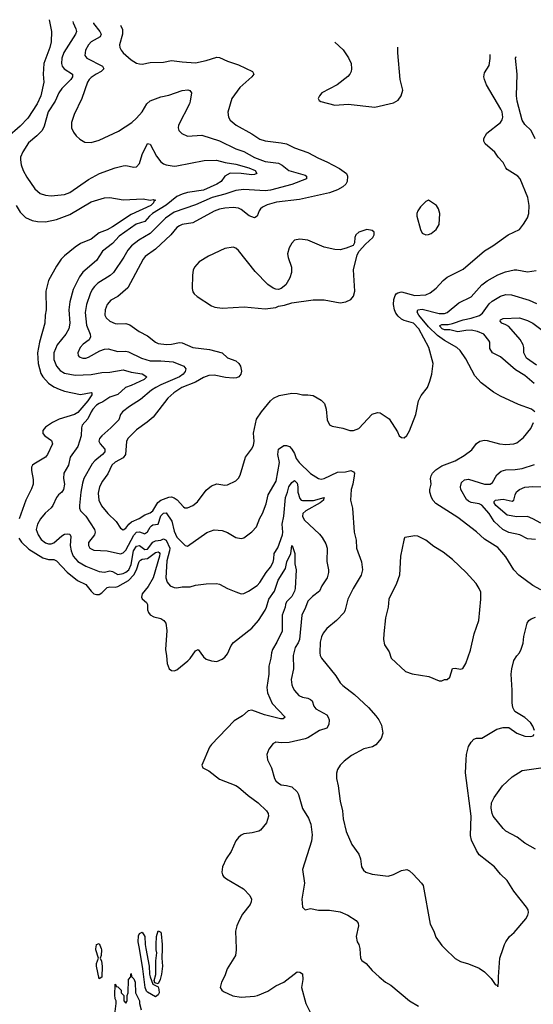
# Model space of a CAD drawing. Header units: inches. Extents: x 1245430 to 1420861, y 606325 to 671315.
# Tile 107 of 256: x 1310836 to 1314674, y 659584 to 666937. Entities that reach past the tile are written whole.
import ezdxf

# ---------------------------------------------------------------- set-up
doc = ezdxf.new("R2010")
doc.units = ezdxf.units.IN
doc.header["$MEASUREMENT"] = 0
doc.layers.add('B3615', color=7, linetype='Continuous')
doc.layers.add('B3616', color=7, linetype='Continuous')

msp = doc.modelspace()

# ---------------------------------------------------------------- linework, layer by layer
at = {"layer": 'B3615', "color": 5}
for points, elevation in [([(1311444.5, 660000), (1311448.2, 659990), (1311444.9, 659950), (1311437.3, 659930), (1311446.6, 659906.6), (1311452.2, 659870), (1311450, 659788), (1311430, 659774), (1311409.6, 659870), (1311409.7, 659890.3), (1311425.1, 659930), (1311404.5, 659990), (1311405.5, 660000)], 780), ([(1311779.6, 660000), (1311804, 659870), (1311806, 659810), (1311811, 659790), (1311830, 659734), (1311870, 659714), (1311875.5, 659695.5), (1311877.1, 659670), (1311870, 659654), (1311850, 659640.9), (1311790, 659674), (1311782.5, 659682.5), (1311773.2, 659710), (1311756, 659850), (1311730.5, 660000)], 780), ([(1311899.7, 660000), (1311897.3, 659930), (1311902, 659870), (1311896.3, 659810), (1311886, 659770), (1311870, 659738), (1311846, 659746), (1311842, 659762), (1311853.2, 659806.8), (1311853.2, 659910), (1311861.2, 659970), (1311856, 659990), (1311855.8, 660000)], 780), ([(1312452.6, 660000), (1312452.9, 659990), (1312447.7, 659950), (1312386, 659850), (1312370, 659797.2), (1312343, 659750), (1312334, 659710), (1312346.8, 659690), (1312359.9, 659679.9), (1312428.7, 659648.7), (1312490, 659638.7), (1312590, 659644.2), (1312613.2, 659650), (1312690, 659683.7), (1312750, 659721.3), (1312809.3, 659750), (1312910, 659826), (1312930, 659824.7), (1312950, 659811.3), (1312950.6, 659770), (1312942, 659710), (1312975.2, 659590), (1313006.4, 659526.4)], 820), ([(1313377.5, 660000), (1313378, 659998), (1313382, 659930), (1313392.7, 659912.7), (1313426, 659890), (1313470, 659838), (1313521, 659790), (1313570, 659750.8), (1313610, 659726.8), (1313748, 659610), (1313816.3, 659570)], 840), ([(1314013.8, 660000), (1314090, 659926.8), (1314130, 659904), (1314190, 659887.3), (1314270, 659854.8), (1314310, 659826.8), (1314358, 659778), (1314390, 659731.3), (1314405.4, 659725.4), (1314410, 659714), (1314415.1, 659744.9), (1314414, 659790), (1314422.9, 659930), (1314447.8, 660000)], 860), ([(1311544.5, 659490), (1311558, 659590), (1311558, 659610), (1311550, 659626), (1311546, 659654), (1311548.9, 659731.1), (1311550, 659734), (1311554, 659730), (1311558, 659718), (1311570, 659714), (1311594, 659690), (1311594, 659670), (1311614, 659650), (1311614, 659610), (1311630, 659594), (1311638, 659610), (1311638, 659650), (1311646, 659670), (1311648, 659770), (1311666, 659790), (1311666, 659810), (1311670, 659814), (1311672.7, 659792.7), (1311690, 659774), (1311698, 659750), (1311702, 659670), (1311732, 659610), (1311732, 659590), (1311743.6, 659543.6)], 780)]:
    msp.add_lwpolyline(points, dxfattribs=dict(at, elevation=elevation))
at = {"layer": 'B3616', "color": 5}
for points, elevation in [([(1311056.4, 666937.4), (1311056.5, 666936.5), (1311074.4, 666850), (1311070.9, 666770.9), (1311062.1, 666730), (1311017.5, 666610), (1311011, 666531), (1311016.2, 666470), (1310993.1, 666370), (1310967.3, 666310), (1310897.5, 666202.5), (1310838.6, 666141.4), (1310743, 666057)], 820), ([(1311232.7, 666924.2), (1311234.7, 666914.7), (1311256.5, 666870), (1311259.3, 666850), (1311251.8, 666830), (1311166.4, 666693.6), (1311151.3, 666650), (1311148.3, 666610), (1311154.3, 666590), (1311169.2, 666569.2), (1311230.1, 666530.1), (1311231.5, 666510), (1311219, 666490), (1311150, 666422.9), (1311127.4, 666390), (1311101.6, 666330), (1311049.5, 666250), (1311018.2, 666141.8), (1311003.2, 666110), (1310963.8, 666070), (1310901.6, 666018.4), (1310858.9, 665950), (1310842.6, 665910), (1310841.2, 665890), (1310847.5, 665852.5), (1310862.6, 665810), (1310890, 665762), (1310950, 665675.3), (1310990, 665639), (1311030, 665626.5), (1311070, 665620.8), (1311170, 665631.2), (1311210, 665646.9), (1311350, 665743.9), (1311432.1, 665787.9), (1311550, 665830.2), (1311610, 665845.7), (1311630, 665848.7), (1311690, 665837.1), (1311710, 665838), (1311730, 665864), (1311752.4, 665930), (1311790, 666013), (1311810, 666007.7), (1311857.9, 665917.9), (1311890, 665876.5), (1311910, 665861.2), (1311930, 665854.5), (1311990, 665844.6), (1312010, 665846.2), (1312213.3, 665886.7), (1312307.8, 665887.8), (1312370.7, 665870), (1312450, 665857.7), (1312548.9, 665830), (1312596.3, 665810), (1312608.9, 665790), (1312590, 665780.2), (1312570, 665779.6), (1312490.1, 665789.9), (1312408.6, 665791.4), (1312367.8, 665770), (1312341.6, 665730), (1312310, 665708.3), (1312210, 665665.4), (1312090, 665647.9), (1312050, 665635.2), (1312010, 665616.1), (1311930, 665552.1), (1311829, 665490), (1311805.2, 665470), (1311770, 665429.4), (1311705.8, 665410), (1311579.8, 665320.2), (1311530, 665267), (1311455.8, 665210), (1311410, 665139.7), (1311308.4, 665051.6), (1311281.7, 665018.3), (1311236.6, 664923.4), (1311209.5, 664830.5), (1311202.9, 664770), (1311210.7, 664670), (1311203.2, 664630), (1311179.7, 664590), (1311115.2, 664510), (1311091.6, 664450), (1311090, 664400.7), (1311110.9, 664350), (1311138.5, 664318.5), (1311170, 664297.5), (1311250, 664283.3), (1311370, 664287.2), (1311450, 664303.2), (1311510, 664306.3), (1311610, 664323.4), (1311670, 664306.4), (1311750, 664292.7), (1311786, 664270), (1311766.7, 664250), (1311670, 664204.8), (1311626.9, 664190), (1311570, 664138.8), (1311510, 664117.7), (1311457, 664083), (1311430, 664071.6), (1311410, 664057.9), (1311383.3, 664030), (1311369.1, 664010), (1311344.5, 663955.5), (1311303.8, 663910), (1311298.5, 663890), (1311294.8, 663830), (1311270.2, 663750), (1311213.7, 663670), (1311199.7, 663610), (1311166, 663550), (1311162.4, 663510), (1311170.2, 663470), (1311162.3, 663430), (1311150.3, 663410), (1311127, 663390), (1311111.1, 663368.9), (1311084.4, 663310), (1311070, 663291.2), (1311027, 663253), (1310991.1, 663210), (1310968.3, 663170), (1310960.2, 663130), (1310974.3, 663090), (1310996.2, 663056.2), (1311030, 663030.2), (1311050, 663023.2), (1311070, 663022.8), (1311090, 663030.8), (1311150, 663082.6), (1311170, 663094.3), (1311190, 663098.5), (1311210, 663094.9), (1311217, 663077), (1311213.3, 663010), (1311221.4, 662970), (1311236.1, 662930), (1311270, 662891), (1311330, 662856.6), (1311430, 662816.9), (1311470, 662812.6), (1311510, 662820.5), (1311530, 662816.6), (1311570, 662794.8), (1311610, 662802.5), (1311630, 662812), (1311651.4, 662830), (1311667.9, 662870), (1311687.4, 662970), (1311710, 663006.4), (1311730, 663010.1), (1311770, 662982.1), (1311790, 662982.8), (1311830, 663035.4), (1311850, 663045.5), (1311890, 663050.1), (1311910, 663061.6), (1311930, 663050.3), (1311957.4, 662990), (1311956.6, 662970), (1311936.5, 662896.5), (1311928.7, 662770), (1311937, 662737), (1311960.5, 662710), (1311990, 662696), (1312010, 662695.6), (1312050, 662702.3), (1312110, 662702.6), (1312150, 662713.4), (1312230, 662725.7), (1312305.9, 662725.9), (1312330, 662722.4), (1312388.9, 662688.9), (1312450, 662663.8), (1312490, 662650.4), (1312510, 662652.4), (1312546, 662670), (1312610, 662712.4), (1312630, 662734.4), (1312677.5, 662810), (1312711.3, 662850), (1312730, 662885.3), (1312736.3, 662910), (1312737.8, 662950), (1312766.1, 662993.9), (1312799.9, 663090), (1312802.8, 663110), (1312798.5, 663170), (1312810.6, 663230), (1312821.8, 663370), (1312837.9, 663410), (1312847.3, 663450), (1312870, 663482.2), (1312890, 663496.9), (1312910, 663475.8), (1312915.2, 663450), (1312914.5, 663410), (1312930, 663361.3), (1312940.3, 663350), (1312950, 663346.7), (1313032.7, 663347.3), (1313111.6, 663370), (1313105.1, 663354.9), (1313107.2, 663350), (1313081, 663330), (1312973, 663270), (1312951.4, 663250), (1312950.3, 663230), (1312962.2, 663202.2), (1313076, 663096), (1313096.5, 663070), (1313122.6, 663022.6), (1313132.5, 662990), (1313130.2, 662890.2), (1313143.2, 662830), (1313143.2, 662810), (1313133.6, 662770), (1313094.5, 662710), (1313076.5, 662670), (1313024.4, 662630), (1312990, 662594.7), (1312972.8, 662547.2), (1312943.8, 662490), (1312925.8, 662310), (1312916.4, 662283.6), (1312895.4, 662250), (1312880.2, 662190), (1312882.4, 662090), (1312864.4, 662010), (1312869.1, 661970), (1312878, 661950), (1312890, 661928), (1312923, 661890), (1312950, 661876.9), (1312990, 661870.2), (1313010, 661861.5), (1313022, 661850), (1313033.8, 661810), (1313050, 661790.2), (1313130, 661747.1), (1313142, 661730), (1313148.1, 661710), (1313146.7, 661673.3), (1313130, 661646), (1313076.3, 661630), (1312990, 661575.6), (1312970, 661568), (1312850, 661539.5), (1312790, 661537), (1312750, 661542), (1312741.7, 661538.3), (1312730, 661532.3), (1312697.6, 661490), (1312682.6, 661450), (1312688.7, 661410), (1312717.4, 661350), (1312741.3, 661270), (1312750, 661254), (1312770, 661234.9), (1312790, 661224.4), (1312830, 661219.5), (1312870, 661208.2), (1312910, 661170.5), (1312920.3, 661150), (1312950, 661047.7), (1312994.5, 660974.5), (1313012.2, 660930), (1313022.2, 660850), (1313017.5, 660802.5), (1312950.3, 660590), (1312963.2, 660490), (1312943.6, 660370), (1312948.5, 660310), (1312970, 660290.8), (1313010, 660299.1), (1313068.3, 660288.3), (1313151.3, 660288.7), (1313230, 660273.8), (1313288, 660250), (1313350.2, 660210.2), (1313364.9, 660190), (1313368.5, 660170), (1313351, 660090), (1313358, 660050), (1313370.6, 660030.6), (1313377.5, 660000)], 840), ([(1311386.9, 666912.7), (1311387.8, 666910), (1311434.3, 666850), (1311444.7, 666830), (1311438, 666810), (1311370, 666771.4), (1311349.3, 666750), (1311327.3, 666710), (1311322.3, 666670), (1311338.7, 666650), (1311455.2, 666590), (1311464.9, 666570), (1311444.2, 666550), (1311408.2, 666531.8), (1311370, 666505), (1311354.2, 666490), (1311342.2, 666470), (1311301.3, 666350), (1311244, 666230), (1311222.6, 666170), (1311223.7, 666130), (1311238.3, 666098.3), (1311258, 666070), (1311284.8, 666044.8), (1311323.1, 666023.1), (1311370, 666020.9), (1311430, 666038.3), (1311574.2, 666105.8), (1311673.3, 666170), (1311710, 666203.1), (1311750, 666250.3), (1311786.2, 666310), (1311810, 666330.2), (1311890, 666362.3), (1311950, 666373.8), (1312050, 666407.6), (1312092.4, 666412.4), (1312108.5, 666408.5), (1312119.3, 666390), (1312110.3, 666330), (1312104.6, 666310), (1312023, 666150), (1312019.1, 666130), (1312024.9, 666110), (1312047.2, 666087.2), (1312090, 666066.4), (1312195.9, 666075.9), (1312330, 666032.6), (1312450, 665973.9), (1312510, 665952.9), (1312590, 665907.9), (1312670, 665879.2), (1312770, 665866), (1312798.4, 665850), (1312848.2, 665810), (1312970, 665776.3), (1312980.2, 665770), (1312979.5, 665750), (1312870, 665705.4), (1312710, 665664.4), (1312670, 665659.6), (1312510, 665669.9), (1312450, 665661.1), (1312370, 665634), (1312274.6, 665610), (1312150, 665554.9), (1311990, 665499.1), (1311925.2, 665454.8), (1311810, 665341.6), (1311726.2, 665290), (1311671.4, 665248.6), (1311643.6, 665216.4), (1311614.8, 665165.2), (1311536.8, 665050), (1311511.9, 665028.1), (1311420.7, 664970), (1311394.9, 664945.1), (1311378.4, 664921.6), (1311362, 664890), (1311334.4, 664810), (1311324.8, 664750), (1311335.9, 664655.9), (1311361.6, 664590), (1311364.7, 664570), (1311354.5, 664545.5), (1311310, 664514.6), (1311287.3, 664490), (1311270.2, 664450), (1311271.8, 664430), (1311280.9, 664420.9), (1311308.8, 664408.8), (1311330, 664409.4), (1311350, 664416.3), (1311434.5, 664465.5), (1311470, 664476.9), (1311498.3, 664478.3), (1311570, 664460.6), (1311630, 664462.2), (1311650, 664458.2), (1311746.7, 664410), (1311810, 664390.6), (1311890, 664390.6), (1311981.7, 664381.7), (1312062.8, 664350), (1312077, 664330), (1312072.7, 664310), (1312056.6, 664290), (1312030.8, 664270), (1311890, 664210.8), (1311853.2, 664190), (1311821.8, 664170), (1311738.9, 664101.1), (1311656.5, 664050), (1311604.9, 664010), (1311590.4, 663989.6), (1311576, 663950), (1311517.4, 663890), (1311449.1, 663830.9), (1311432.5, 663810), (1311427.2, 663790), (1311436.3, 663770), (1311472, 663730), (1311472, 663710), (1311455.9, 663690), (1311397, 663643), (1311378.6, 663621.4), (1311315.8, 663510), (1311304.6, 663475.4), (1311293.1, 663410), (1311282.3, 663310), (1311282.8, 663290), (1311291.4, 663270), (1311330.6, 663230.6), (1311395.6, 663130), (1311399.7, 663110), (1311395.2, 663090), (1311350, 663032), (1311349.2, 663010), (1311360.3, 662990), (1311390, 662975.9), (1311490, 662970.2), (1311590, 662949.4), (1311610, 662955.8), (1311630, 662976.3), (1311690, 663088.8), (1311708.5, 663111.5), (1311730, 663113.6), (1311770, 663099.1), (1311776.7, 663103.3), (1311790, 663113.4), (1311810, 663147.1), (1311821.8, 663158.2), (1311830, 663164.1), (1311869.8, 663170.2), (1311890, 663232.3), (1311910, 663253), (1311930, 663254.5), (1311972.8, 663192.8), (1311990, 663118), (1312010, 663073.8), (1312071.8, 663011.8), (1312090, 663007), (1312233.3, 663106.7), (1312290, 663127.2), (1312350, 663123.7), (1312387.7, 663107.7), (1312450.4, 663070.4), (1312490, 663063), (1312510, 663068), (1312570, 663112), (1312604.4, 663150), (1312630, 663214), (1312650, 663250.7), (1312677.6, 663322.4), (1312693.1, 663390), (1312751.9, 663490), (1312778, 663630), (1312765.1, 663690), (1312769.4, 663730.6), (1312810, 663758), (1312830, 663758), (1312851.3, 663750), (1312870, 663731.3), (1312890, 663698), (1312901.3, 663661.3), (1312924.4, 663630), (1313010, 663547.6), (1313070, 663511.7), (1313090, 663506.4), (1313110, 663510.4), (1313210, 663558.7), (1313270, 663561.7), (1313310, 663570.3), (1313330, 663560.7), (1313337.1, 663550), (1313335.8, 663530), (1313324.9, 663470), (1313312.2, 663430), (1313307.4, 663350), (1313322.6, 663290), (1313336.5, 663110), (1313350.2, 663050), (1313353.1, 662990), (1313390.5, 662889.5), (1313397.6, 662830), (1313388.8, 662790), (1313327.2, 662690), (1313289.2, 662610.8), (1313269.1, 662530.9), (1313259.5, 662510), (1313203.1, 662450), (1313130.2, 662389.8), (1313103.5, 662356.5), (1313091.3, 662328.7), (1313081.7, 662290), (1313079.6, 662210), (1313082, 662190), (1313091.5, 662170), (1313197.3, 662037.3), (1313230, 661985.5), (1313250, 661964.4), (1313339.1, 661899.1), (1313441.7, 661801.7), (1313498.2, 661738.2), (1313518.7, 661710), (1313538.7, 661670), (1313550.4, 661610), (1313537.3, 661570), (1313498.3, 661521.7), (1313473, 661507), (1313408.9, 661491.1), (1313316.4, 661443.6), (1313259.9, 661400.1), (1313230.5, 661369.5), (1313210, 661338), (1313203.8, 661310), (1313204.2, 661270), (1313216.1, 661216.1), (1313230, 661102), (1313248, 661030), (1313254.4, 660970), (1313274.7, 660874.7), (1313317.5, 660777.5), (1313370, 660706.8), (1313381.7, 660670), (1313390.3, 660610), (1313405.1, 660585.1), (1313423.8, 660570), (1313470, 660555.6), (1313590, 660542), (1313630, 660554.4), (1313690, 660584.4), (1313730, 660590.5), (1313750, 660580.7), (1313777.3, 660557.3), (1313838.8, 660490), (1313850, 660471.3), (1313903.2, 660183.2), (1313930.4, 660130), (1313946.6, 660086.6), (1313990, 660022.8), (1314013.8, 660000)], 860), ([(1311588.7, 666897.6), (1311592.3, 666892.3), (1311603.9, 666863.9), (1311603.8, 666830), (1311582.7, 666750), (1311584.6, 666730), (1311593.7, 666710), (1311608.5, 666690), (1311670, 666638.7), (1311710, 666613.7), (1311730, 666607), (1311750, 666605.3), (1311810, 666617.4), (1311910, 666621.1), (1311970, 666632), (1312050, 666621.6), (1312150, 666615.8), (1312230, 666632.9), (1312310, 666658), (1312330, 666655.5), (1312390, 666628.4), (1312470, 666600.6), (1312576.3, 666550), (1312585.5, 666530), (1312570.4, 666510), (1312480.4, 666430), (1312420.3, 666350), (1312392.3, 666247.7), (1312396.5, 666210), (1312410, 666187.2), (1312453, 666150), (1312570, 666084.4), (1312630, 666045.2), (1312670, 666033.2), (1312790, 666018.8), (1312830, 666009.3), (1312890, 665981.5), (1312990, 665946.3), (1313070, 665902.6), (1313130, 665876.9), (1313225.3, 665825.3), (1313277.1, 665790), (1313286.7, 665770), (1313282.7, 665730), (1313272.6, 665710), (1313250.2, 665690), (1313210, 665667), (1313150, 665643.2), (1312926.5, 665593.5), (1312754.8, 665574.8), (1312685, 665555), (1312650, 665537.3), (1312635.3, 665524.7), (1312625.1, 665510), (1312610, 665469.6), (1312590, 665457.2), (1312550, 665472), (1312490, 665520.2), (1312470, 665529.1), (1312430, 665533.7), (1312370, 665530.5), (1312330, 665522), (1312290, 665506.9), (1312130, 665419.8), (1312050, 665407.1), (1312030, 665399), (1312010, 665384.5), (1311965.2, 665330), (1311850, 665222.5), (1311774.3, 665170), (1311759, 665150), (1311644.1, 664935.9), (1311570, 664869.7), (1311517.5, 664842.5), (1311490.3, 664810), (1311474.3, 664770), (1311471.7, 664730), (1311481.7, 664710), (1311510, 664685.5), (1311550, 664669.1), (1311570, 664665.8), (1311630, 664668.3), (1311659.3, 664659.3), (1311729.5, 664609.5), (1311790, 664576.5), (1311849.6, 664529.6), (1311870, 664519.4), (1311932.2, 664512.2), (1311970, 664514.3), (1312030, 664525.6), (1312050, 664524.2), (1312130, 664490.2), (1312254.4, 664474.4), (1312348, 664450), (1312390, 664412.4), (1312450, 664390.3), (1312473.4, 664370), (1312485.5, 664350), (1312492.3, 664312.3), (1312487.7, 664290), (1312473.4, 664270), (1312456.7, 664263.3), (1312430, 664260.5), (1312374.6, 664265.4), (1312290, 664283.1), (1312250, 664280.9), (1312210, 664265), (1312149.7, 664230.3), (1312048.4, 664191.6), (1311989, 664150.9), (1311943, 664110), (1311834.3, 663970), (1311788.9, 663931.1), (1311710, 663875.6), (1311644.9, 663810), (1311633.3, 663786.7), (1311627.8, 663690), (1311610, 663665.2), (1311550, 663632.5), (1311525.2, 663610), (1311493.4, 663546.6), (1311453.9, 663490), (1311433.1, 663450), (1311422.6, 663402.6), (1311427.8, 663350), (1311446.5, 663306.5), (1311494.2, 663250), (1311557.6, 663190), (1311590, 663140.3), (1311610, 663128.9), (1311630, 663140.3), (1311651.6, 663170), (1311672.5, 663187.5), (1311727.7, 663212.3), (1311770, 663240.1), (1311810, 663255.5), (1311830, 663269.1), (1311869, 663331), (1311890, 663350.5), (1311950, 663371.8), (1311970, 663374.1), (1311990, 663367.8), (1312011.6, 663351.6), (1312059.3, 663299.3), (1312070, 663292.8), (1312090, 663292.6), (1312130, 663310.3), (1312164.4, 663335.6), (1312230, 663423.8), (1312270, 663456), (1312310, 663470.3), (1312370, 663460.3), (1312390, 663463.1), (1312450, 663492.7), (1312470, 663513), (1312483.9, 663536.1), (1312522.4, 663670), (1312568, 663730), (1312582.2, 663757.8), (1312587.6, 663790), (1312583.1, 663850), (1312606.8, 663953.2), (1312643.5, 664010), (1312710, 664090.4), (1312732.7, 664110), (1312774, 664130), (1312870, 664147.2), (1312910, 664144.9), (1312950, 664134.9), (1312990, 664136.3), (1313030, 664130.6), (1313090, 664097.1), (1313114.4, 664070), (1313126.4, 664030), (1313133, 663950), (1313150, 663911), (1313170, 663902), (1313250, 663886), (1313302, 663870), (1313330, 663868.9), (1313370, 663883.7), (1313470, 663992.2), (1313510, 664004.4), (1313530, 664000.4), (1313595.8, 663955.8), (1313658.5, 663858.5), (1313672, 663830), (1313690, 663818), (1313710, 663816), (1313730, 663831), (1313750, 663866.8), (1313795.8, 663990), (1313816.2, 664090), (1313836.2, 664130), (1313882.4, 664190), (1313901.5, 664238.5), (1313915.8, 664290), (1313925.1, 664370), (1313892.8, 664490), (1313819.4, 664630), (1313778.3, 664670), (1313710, 664690.4), (1313690, 664700.7), (1313663.7, 664723.7), (1313646.6, 664746.6), (1313636.1, 664770), (1313629.1, 664810), (1313631.4, 664848.6), (1313641.6, 664878.4), (1313649.5, 664890.5), (1313661.8, 664898.2), (1313690, 664903.9), (1313790, 664878.9), (1313870, 664883.7), (1313903.1, 664896.9), (1313948.7, 664931.3), (1314001, 664990), (1314030, 665014.4), (1314150, 665073.8), (1314310, 665210.3), (1314372, 665248), (1314486.6, 665330), (1314569.8, 665370.2), (1314601.6, 665410), (1314630, 665457.3), (1314640.5, 665490), (1314644, 665550), (1314633.1, 665610), (1314575.4, 665750), (1314558.7, 665770), (1314478.2, 665818.2), (1314467.6, 665830), (1314449.6, 665870), (1314411.5, 665910), (1314387, 665947), (1314315.6, 666010), (1314304.2, 666030), (1314304.2, 666050), (1314327.8, 666090), (1314429.6, 666170), (1314441.3, 666190), (1314445.4, 666210), (1314440.4, 666250), (1314432, 666270), (1314325.4, 666450), (1314308.3, 666490), (1314304.7, 666510), (1314310, 666541), (1314343.8, 666596.2), (1314352.3, 666647.8), (1314351.7, 666677.9)], 880), ([(1313190, 666770.7), (1313252.7, 666712.8), (1313292.8, 666652.8), (1313312.2, 666610), (1313316.4, 666570), (1313312.7, 666550), (1313303, 666530), (1313287.6, 666512.4), (1313209.2, 666450.8), (1313094.4, 666390), (1313075.8, 666370), (1313066.4, 666350), (1313073.8, 666333.8), (1313086, 666326), (1313190, 666300.2), (1313290, 666306.3), (1313490, 666283.1), (1313630, 666315.8), (1313663.1, 666336.9), (1313687.6, 666370), (1313698.9, 666410), (1313679.7, 666490), (1313661.7, 666690), (1313661.7, 666733)], 920), ([(1314687, 666047), (1314658, 666110), (1314610, 666154.5), (1314590, 666186.3), (1314553.3, 666330), (1314548.7, 666370), (1314554.3, 666530), (1314541.5, 666650), (1314545.3, 666662.5)], 860), ([(1310808.4, 665550), (1310839.1, 665499.1), (1310880.5, 665460.5), (1310930, 665437.8), (1310970.1, 665430.1), (1311028.2, 665428.2), (1311110, 665445), (1311210, 665481.5), (1311370, 665577.8), (1311470, 665608.3), (1311510, 665609.2), (1311610, 665592), (1311759, 665599), (1311810, 665590.4), (1311834.6, 665594.6), (1311850.6, 665590.6), (1311837.3, 665582.7), (1311836.9, 665570), (1311816.5, 665550), (1311670, 665483.8), (1311529.5, 665390), (1311490, 665368.2), (1311430, 665344.5), (1311370, 665299.5), (1311290, 665265.4), (1311250, 665239.5), (1311170, 665174.2), (1311146.7, 665150), (1311110, 665098), (1311052, 664990), (1311030.2, 664910), (1311033.4, 664770), (1311025.2, 664730), (1311022.9, 664670), (1310985.1, 664530), (1310970.1, 664450), (1310974.5, 664370), (1310994.6, 664294.6), (1311009.1, 664269.1), (1311050, 664224.1), (1311090, 664195.8), (1311130, 664177.1), (1311170, 664163.7), (1311290, 664139.3), (1311370, 664152.7), (1311374.9, 664150), (1311375.8, 664135.8), (1311344.2, 664090), (1311270, 664004.1), (1311244.7, 663990), (1311130, 663954), (1311082, 663930), (1311030, 663895.1), (1311009.2, 663870), (1311007.8, 663847.8), (1311024.9, 663830), (1311074.4, 663794.4), (1311081.5, 663770), (1311043.6, 663690), (1311027.6, 663670), (1310941.9, 663618.1), (1310931.3, 663610), (1310924.3, 663595.7), (1310923.2, 663570), (1310935.5, 663504.5), (1310935.8, 663470), (1310924.9, 663435.1), (1310882.2, 663350), (1310831.4, 663210)], 820), ([(1314684.5, 664010), (1314661.2, 664030), (1314564, 664064), (1314430, 664125.7), (1314376.6, 664156.6), (1314285.3, 664225.3), (1314237.4, 664277.4), (1314170, 664403.7), (1314127.3, 664467.2), (1314102.9, 664490), (1314010, 664541.3), (1313957.8, 664577.8), (1313890, 664644), (1313819.1, 664730), (1313806.9, 664753.1), (1313812.4, 664770), (1313844.8, 664775.2), (1313970, 664743.1), (1314010, 664743.3), (1314029.6, 664750), (1314117.3, 664822.7), (1314210, 664867.1), (1314290, 664957.8), (1314330, 664986.5), (1314408.1, 665031.9), (1314466.4, 665053.6), (1314530, 665069.1), (1314550.2, 665070.2), (1314630, 665054.9), (1314695.8, 665064.2)], 860), ([(1314679.8, 664219.8), (1314610, 664280.9), (1314541.8, 664321.8), (1314430, 664418.8), (1314369.7, 664450), (1314350, 664482.7), (1314348.5, 664530), (1314342.7, 664542.7), (1314305.6, 664590), (1314256.4, 664610), (1314210, 664617.7), (1314170, 664617.5), (1314110, 664606), (1314050, 664621), (1314010, 664622.3), (1313992.2, 664630), (1313972.8, 664650), (1313990, 664660.8), (1314038.3, 664661.7), (1314070, 664667.7), (1314150, 664695.9), (1314210, 664708.8), (1314271.3, 664728.7), (1314293.9, 664746.1), (1314344.4, 664815.6), (1314365.5, 664834.5), (1314430, 664872.3), (1314470, 664886.2), (1314510, 664883.5), (1314643.1, 664843.1), (1314697.5, 664817.5)], 840), ([(1314698.1, 664358.1), (1314623.1, 664410), (1314602.6, 664450), (1314602.3, 664490), (1314597.6, 664510), (1314575, 664550), (1314490, 664645), (1314470, 664659.8), (1314439.6, 664670), (1314427.1, 664687.1), (1314430, 664695.3), (1314450, 664705.8), (1314570, 664710.2), (1314630, 664691.6), (1314670, 664671.7), (1314808.1, 664568.1)], 820), ([(1314730, 662680.9), (1314670, 662712.7), (1314567, 662790), (1314529.7, 662830), (1314470, 662926), (1314410, 662995.1), (1314310, 663057.6), (1314250, 663112.4), (1314110, 663219.7), (1313945.6, 663325.6), (1313926.6, 663346.6), (1313914, 663370), (1313901.5, 663410), (1313900.5, 663430), (1313909.7, 663470), (1313905.7, 663510), (1313909.7, 663530), (1313921.1, 663550), (1313944.8, 663575.2), (1313990, 663606), (1314090, 663643.1), (1314157, 663683), (1314215.2, 663724.8), (1314250, 663773), (1314274, 663790), (1314310, 663797.4), (1314330, 663796), (1314421, 663770), (1314470, 663764.4), (1314528, 663770), (1314550, 663778), (1314602, 663818), (1314654.5, 663885.5), (1314675.6, 663930)], 860), ([(1314690, 663055.3), (1314630, 663061.1), (1314574, 663090), (1314490, 663108.7), (1314447.1, 663130), (1314381.4, 663190), (1314344.5, 663250), (1314290, 663311.1), (1314270, 663321.6), (1314210, 663333), (1314190, 663341.9), (1314174.9, 663354.9), (1314133.3, 663430), (1314130.3, 663450), (1314138.5, 663481.5), (1314159.3, 663500.7), (1314190, 663505), (1314310, 663468), (1314351.7, 663468.3), (1314370, 663480.5), (1314402.1, 663537.9), (1314434.4, 663565.6), (1314470, 663575.9), (1314537.4, 663577.4), (1314590, 663585), (1314683.7, 663616.3)], 840), ([(1314730, 663176.8), (1314670.4, 663210.4), (1314630, 663226.6), (1314550, 663225.7), (1314477.8, 663237.8), (1314394.3, 663310), (1314380.8, 663330), (1314381.1, 663338.9), (1314390.5, 663349.5), (1314450, 663357.1), (1314517, 663343), (1314529.8, 663350.2), (1314538.8, 663390), (1314548.8, 663411.2), (1314569.9, 663430.1), (1314610, 663446.1), (1314670, 663452.2), (1314830, 663446.4)], 820), ([(1310830, 663066.3), (1310850, 663035.9), (1310904.5, 662984.5), (1311010, 662918.4), (1311050, 662907.1), (1311090, 662905.2), (1311110, 662897.3), (1311191, 662811), (1311267.1, 662750), (1311330, 662719.8), (1311370, 662668.6), (1311390, 662650.2), (1311410, 662644.1), (1311430, 662645.4), (1311450, 662657), (1311490, 662697.3), (1311510, 662702.2), (1311550, 662699.5), (1311570, 662703.9), (1311650, 662749.1), (1311690, 662790.5), (1311709.2, 662830), (1311728.4, 662891.6), (1311737.6, 662902.4), (1311750, 662908.7), (1311790, 662914.8), (1311850, 662958.8), (1311870, 662963.8), (1311878.5, 662958.5), (1311883.8, 662950), (1311880.7, 662930), (1311833.2, 662770), (1311795, 662705), (1311751.9, 662650), (1311745.9, 662625.9), (1311751.5, 662611.5), (1311784.7, 662584.7), (1311790.2, 662570), (1311791.5, 662530), (1311798, 662510), (1311810, 662492.7), (1311838.2, 662478.2), (1311890, 662465.3), (1311913, 662450), (1311928.4, 662430), (1311936.7, 662376.7), (1311924.8, 662235.2), (1311934.1, 662185.9), (1311938, 662130), (1311953.4, 662090), (1311970, 662078.4), (1311990, 662075.8), (1312010, 662082.4), (1312091.8, 662148.2), (1312110, 662166.4), (1312150, 662224.9), (1312170, 662234), (1312210, 662179.1), (1312230, 662163), (1312268.7, 662148.7), (1312310, 662145.7), (1312350, 662162), (1312370, 662176.9), (1312390, 662201.3), (1312417, 662263), (1312433, 662287), (1312570, 662393.8), (1312621.7, 662450), (1312670, 662527.6), (1312680.6, 662550), (1312696.9, 662610), (1312739, 662670), (1312768.3, 662751.7), (1312821.6, 662838.4), (1312832.7, 662890), (1312863.2, 662950), (1312869, 663009), (1312872, 663010), (1312890.9, 662950), (1312892.7, 662872.8), (1312903.1, 662830), (1312893.4, 662690), (1312889.2, 662670), (1312870.2, 662630), (1312830.2, 662590), (1312821.5, 662570), (1312820.1, 662550), (1312797.9, 662490), (1312796.2, 662370), (1312758.6, 662290), (1312725.9, 662234.1), (1312717.5, 662210), (1312713.5, 662170), (1312697.8, 662110), (1312698.2, 662050), (1312683.5, 661950), (1312687, 661910), (1312723.5, 661830), (1312819.6, 661730), (1312803.7, 661716.3), (1312784, 661716), (1312666.2, 661746.2), (1312570, 661781), (1312544.5, 661775.5), (1312502, 661738), (1312437.7, 661702.3), (1312270, 661524.5), (1312255.1, 661504.9), (1312198, 661370), (1312204.7, 661350), (1312250, 661328.2), (1312330, 661266.7), (1312450, 661218), (1312470, 661205.3), (1312544, 661144), (1312618.9, 661090), (1312679.3, 661030), (1312692.4, 661010), (1312695.8, 660990), (1312680.9, 660939.1), (1312635.9, 660884.1), (1312623, 660877), (1312574.4, 660865.6), (1312510, 660856.3), (1312490, 660847.3), (1312470.5, 660830), (1312450, 660805.2), (1312415.3, 660724.7), (1312379.5, 660670), (1312350.4, 660610), (1312346, 660570), (1312350.4, 660550.4), (1312359, 660539), (1312381.2, 660521.2), (1312507.8, 660447.8), (1312556.7, 660396.7), (1312568.4, 660370), (1312566.4, 660350), (1312557, 660330), (1312501.3, 660258.7), (1312474.9, 660210), (1312459.5, 660170), (1312448.7, 660130), (1312452.6, 660000)], 820), ([(1314682.4, 661630), (1314670, 661662.7), (1314652.8, 661690), (1314610, 661725.4), (1314537, 661770), (1314521, 661801), (1314515.1, 661835.1), (1314515.8, 661930), (1314509.8, 662050), (1314512.6, 662090), (1314528.5, 662151.5), (1314550, 662186.8), (1314572, 662210), (1314582.4, 662237.6), (1314597.4, 662282.6), (1314603.8, 662330), (1314628.3, 662430), (1314640.7, 662450), (1314657.5, 662462.5), (1314690, 662475.3)], 860), ([(1314447.8, 660000), (1314458.4, 660030), (1314468.5, 660051.5), (1314496.2, 660090), (1314530, 660121.6), (1314617.1, 660222.9), (1314634, 660250), (1314638.4, 660270), (1314635.6, 660290), (1314623.6, 660310), (1314527.8, 660430), (1314477.6, 660510), (1314430, 660555.1), (1314384.7, 660610), (1314270, 660701.6), (1314250, 660732), (1314211.1, 660811.1), (1314204.9, 660844.9), (1314209.8, 660990.2), (1314168, 661312), (1314171.2, 661411.2), (1314176, 661450), (1314191, 661509), (1314210, 661542), (1314230, 661564.9), (1314250, 661570.7), (1314290, 661573), (1314402, 661638), (1314450, 661652), (1314490, 661652.7), (1314550, 661610.4), (1314610, 661586), (1314654.5, 661585.5), (1314674, 661590), (1314681.5, 661598.5)], 860), ([(1314690, 660742.6), (1314610, 660788.3), (1314552.7, 660832.7), (1314470, 660878), (1314450, 660896.9), (1314374.8, 660990), (1314366.2, 661010), (1314359.8, 661050), (1314360.9, 661090), (1314382.7, 661130), (1314444.8, 661215.2), (1314515.6, 661284.4), (1314589.8, 661330.2), (1314730, 661350.2)], 840), ([(1311730.5, 660000), (1311722, 660050), (1311724.1, 660095.9), (1311730, 660114), (1311750, 660122), (1311770.8, 660090), (1311774, 660030), (1311779.6, 660000)], 780), ([(1311855.8, 660000), (1311855.1, 660030), (1311859.3, 660090), (1311870, 660132), (1311890, 660122), (1311893.4, 660110), (1311900.7, 660030), (1311899.7, 660000)], 780), ([(1311405.5, 660000), (1311406.6, 660010), (1311409.7, 660030.3), (1311430, 660039.1), (1311444.5, 660000)], 780)]:
    msp.add_lwpolyline(points, dxfattribs=dict(at, elevation=elevation))
for points, elevation in [([(1313890, 665588.7), (1313870, 665579), (1313830, 665540.9), (1313810.3, 665509.7), (1313803.7, 665490), (1313804.2, 665470), (1313830, 665371.3), (1313843.7, 665343.7), (1313870, 665330.5), (1313890, 665332.7), (1313910, 665341.3), (1313947.6, 665370), (1313970, 665407.3), (1313975.1, 665490), (1313965.3, 665525.3), (1313950, 665549.2)], 920), ([(1313430, 665371.5), (1313370, 665351.3), (1313348.2, 665330), (1313340.5, 665310), (1313338.8, 665270), (1313327.7, 665252.3), (1313276, 665230), (1313230, 665219.8), (1313190, 665220.8), (1313110, 665238.2), (1312990, 665291.3), (1312930, 665298.5), (1312890, 665290.8), (1312870, 665269.7), (1312850, 665233.3), (1312837.8, 665190), (1312841.6, 665161.6), (1312867.9, 665090), (1312866, 665050), (1312854.7, 665010), (1312823.7, 664956.3), (1312790.3, 664929.7), (1312770, 664923.6), (1312750, 664924.2), (1312730, 664933), (1312690, 664960.5), (1312595.8, 665055.8), (1312470, 665214.7), (1312450, 665232.1), (1312430, 665239.3), (1312370, 665229), (1312247.6, 665172.4), (1312177, 665130), (1312142.7, 665090), (1312133, 665067), (1312126.7, 665030), (1312125.2, 664930), (1312130, 664905.5), (1312138.9, 664890), (1312161.3, 664870), (1312270, 664799.7), (1312294.8, 664790), (1312350, 664783.9), (1312513.8, 664793.8), (1312670, 664778), (1312750, 664788.9), (1312770, 664797), (1312815.6, 664804.4), (1312870, 664823.8), (1313030, 664845.7), (1313110, 664844.2), (1313230, 664823.9), (1313273.2, 664830), (1313310, 664848.8), (1313330, 664873), (1313339.8, 664910), (1313329.8, 665070), (1313358, 665182), (1313372.1, 665207.9), (1313418.9, 665261.1), (1313475.1, 665310), (1313485.6, 665330), (1313483.7, 665350), (1313470, 665363.7)], 920), ([(1313790, 663082.7), (1313714, 663070), (1313711.1, 663068.9), (1313705.5, 663050), (1313681.1, 662930), (1313674.6, 662790), (1313653, 662727), (1313595.5, 662610), (1313590.4, 662550), (1313570.4, 662470), (1313557.1, 662350), (1313555.5, 662310), (1313562, 662270), (1313595.8, 662215.8), (1313612.4, 662170), (1313718, 662070), (1313770, 662051.7), (1313893, 662033), (1313970, 662001), (1313990, 662001), (1314009.3, 662010.7), (1314030, 662010.8), (1314050, 662026.8), (1314070, 662091), (1314090, 662095.5), (1314130, 662086.4), (1314147.8, 662092.2), (1314169.6, 662130), (1314204.2, 662230), (1314231.8, 662350), (1314266.3, 662450), (1314283, 662610), (1314281, 662661), (1314269.6, 662690), (1314246.9, 662726.9), (1314173, 662810), (1314070, 662907.3), (1314000.1, 662960.1), (1313930, 663004.5), (1313870, 663049.4), (1313810, 663079.5)], 880)]:
    msp.add_lwpolyline(points, close=True, dxfattribs=dict(at, elevation=elevation))

doc.saveas('drawing.dxf')
